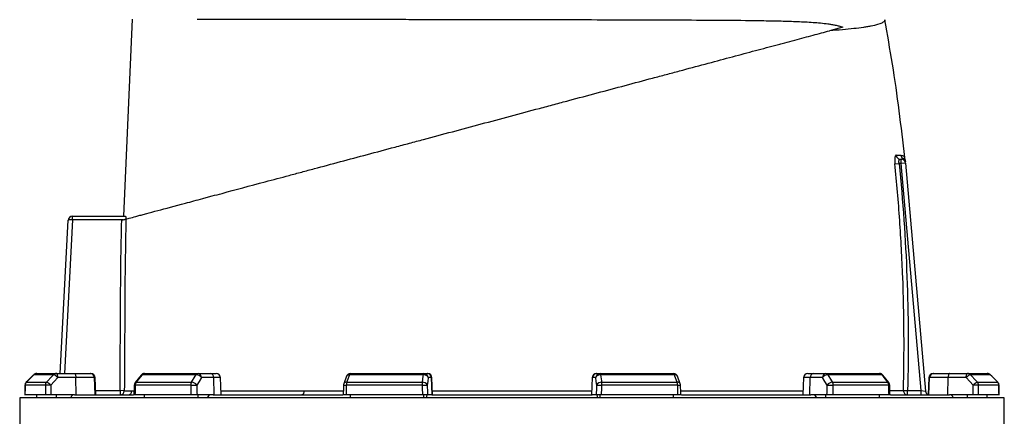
# Model space of a CAD drawing. Header units: millimetres. Extents: x 2703 to 14468, y 2068 to 15413.
# Tile 17 of 19: x 3948 to 7388, y 11814 to 13201. Entities that reach past the tile are written whole.
import ezdxf

# ---------------------------------------------------------------- set-up
doc = ezdxf.new("R2010")
doc.units = ezdxf.units.MM
doc.header["$LTSCALE"] = 5

msp = doc.modelspace()

# ---------------------------------------------------------------- linework, layer by layer
at = {"color": 7, "linetype": 'Continuous', "lineweight": 25}
for p, q in [((4311.4, 12513.3), (4342.1, 13202.8)), ((6823.8, 13174.8), (6776.5, 13162.1)), ((7005.5, 12696.9), (7020, 12698.3)), ((7027.5, 12698.3), (7020, 12698.3)), ((7023.9, 12713.3), (7027.5, 12713.3)), ((7027.5, 12698.3), (7027.5, 12713.3)), ((7042.4, 12699.6), (7027.5, 12698.3)), ((7097, 11903.3), (7027.5, 12698.3)), ((7040.3, 12715), (7040.4, 12715)), ((7042.4, 12699.6), (7112.2, 11902)), ((4088.8, 11963.3), (4116.9, 12499.1)), ((4132, 12500.8), (4131.2, 12500.8)), ((4131.8, 12513.3), (4132, 12513.3)), ((4132, 12500.8), (4132, 12513.3)), ((4132, 12513.3), (4317.4, 12513.3)), ((4308.5, 12500.8), (4132, 12500.8)), ((3996.4, 11958.9), (3970.4, 11932.6)), ((4065.8, 11958.9), (3996.6, 11958.9)), ((4007.1, 11963.3), (4075.8, 11963.3)), ((4075.8, 11963.3), (4138.9, 11963.3)), ((4144, 11948.8), (4080.9, 11948.8)), ((4138.9, 11963.3), (4193.9, 11963.3)), ((4144.7, 11888.3), (4144, 11948.8)), ((4208.7, 11948.8), (4144, 11948.8)), ((4193.9, 11963.3), (4196.6, 11963.3)), ((4210.8, 11888.3), (4208.7, 11948.8)), ((4213.7, 11888.3), (4211.6, 11948.8)), ((4371.5, 11957.6), (4350.8, 11931.4)), ((4564.1, 11958.9), (4375.2, 11958.9)), ((4383.3, 11963.3), (4571, 11963.3)), ((4571, 11963.3), (4614.2, 11963.3)), ((4625.7, 11948.8), (4582.5, 11948.8)), ((4614.2, 11963.3), (4634.2, 11963.3)), ((4627.3, 11888.3), (4625.7, 11948.8)), ((4651.3, 11888.3), (4649.2, 11948.8)), ((5089.6, 11953.6), (5079.8, 11927.4)), ((5358.2, 11958.9), (5100.1, 11958.9)), ((5103.6, 11963.3), (5360.1, 11963.3)), ((5360.1, 11963.3), (5371.8, 11963.3)), ((5371.8, 11963.3), (5373.1, 11963.3)), ((5386.5, 11948.8), (5374.9, 11948.8)), ((5388.6, 11888.3), (5386.5, 11948.8)), ((5390.2, 11888.3), (5388.1, 11948.8)), ((5947.2, 11948.8), (5945.1, 11888.3)), ((5946.6, 11888.3), (5948.7, 11948.8)), ((5960.4, 11948.8), (5948.7, 11948.8)), ((5962.2, 11963.3), (5963.5, 11963.3)), ((5963.5, 11963.3), (5975.1, 11963.3)), ((5975.1, 11963.3), (6231.6, 11963.3)), ((6235.1, 11958.9), (5977.1, 11958.9)), ((6255.4, 11927.3), (6245.6, 11953.6)), ((6686, 11948.8), (6683.9, 11888.3)), ((6701, 11963.3), (6721, 11963.3)), ((6707.9, 11888.3), (6709.6, 11948.8)), ((6752.7, 11948.8), (6709.6, 11948.8)), ((6721, 11963.3), (6764.2, 11963.3)), ((6764.2, 11963.3), (6951.9, 11963.3)), ((6960, 11958.9), (6771.1, 11958.9)), ((6984.4, 11931.4), (6963.7, 11957.6)), ((7123.7, 11948.8), (7121.6, 11888.3)), ((7124.4, 11888.3), (7126.5, 11948.8)), ((7191.2, 11948.8), (7126.5, 11948.8)), ((7138.7, 11963.3), (7141.3, 11963.3)), ((7141.3, 11963.3), (7196.3, 11963.3)), ((7190.5, 11888.3), (7191.2, 11948.8)), ((7254.3, 11948.8), (7191.2, 11948.8)), ((7196.3, 11963.3), (7259.5, 11963.3)), ((7259.5, 11963.3), (7328.2, 11963.3)), ((7338.6, 11958.9), (7269.4, 11958.9)), ((7364.8, 11932.6), (7338.8, 11958.9)), ((7364.8, 11932.6), (7338.8, 11958.9)), ((4037.3, 11922.1), (3966.3, 11922.1)), ((3970.6, 11932.7), (4041.5, 11932.7)), ((4313.1, 11903.2), (4298.2, 11903.3)), ((4298.2, 11903.3), (4298.2, 11888.3)), ((4545.1, 11922.1), (4351.2, 11922.1)), ((4354.5, 11932.7), (4548, 11932.7)), ((5353.7, 11922.1), (5088.8, 11922.1)), ((5090.3, 11932.7), (5354.5, 11932.7)), ((5980.7, 11932.7), (6245, 11932.7)), ((6246.4, 11922.1), (5981.5, 11922.1)), ((6787.2, 11932.7), (6980.7, 11932.7)), ((6984, 11922.1), (6790.1, 11922.1)), ((7035.1, 11903.7), (7049.8, 11903.3)), ((7049.8, 11888.3), (7049.8, 11903.3)), ((7049.8, 11903.3), (7097, 11903.3)), ((7097, 11888.3), (7097, 11903.3)), ((7097, 11903.3), (7112.2, 11902)), ((7293.8, 11932.7), (7364.6, 11932.7)), ((7368.9, 11922.1), (7297.9, 11922.1)), ((3947.6, 11878.3), (3947.6, 5753.3)), ((5667.6, 11878.3), (3947.6, 11878.3)), ((4037.7, 11888.3), (3966.1, 11888.3)), ((4007.1, 11878.3), (4007.1, 11888.3)), ((4139.2, 11888.3), (4057, 11888.3)), ((4075.8, 11878.3), (4075.8, 11888.3)), ((4124, 11878.3), (4133.4, 11888.3)), ((4139.2, 11888.3), (4344.8, 11888.3)), ((4546, 11888.3), (4350.4, 11888.3)), ((4383.3, 11878.3), (4383.3, 11888.3)), ((4623.5, 11888.3), (4567.3, 11888.3)), ((4571, 11878.3), (4571, 11888.3)), ((4604, 11878.3), (4610.4, 11888.3)), ((4623.5, 11888.3), (5076.1, 11888.3)), ((5354.9, 11888.3), (5087.7, 11888.3)), ((5103.6, 11878.3), (5103.6, 11888.3)), ((5360.1, 11878.3), (5360.1, 11888.3)), ((5369, 11878.3), (5370.7, 11888.3)), ((5387.6, 11888.3), (5372.4, 11888.3)), ((5387.6, 11888.3), (5947.6, 11888.3)), ((7387.6, 11878.3), (5667.6, 11878.3)), ((5962.8, 11888.3), (5947.6, 11888.3)), ((5964.5, 11888.3), (5966.2, 11878.3)), ((5975.1, 11878.3), (5975.1, 11888.3)), ((6247.5, 11888.3), (5980.3, 11888.3)), ((6231.6, 11878.3), (6231.6, 11888.3)), ((6259.5, 11888.3), (6711.7, 11888.3)), ((6768, 11888.3), (6711.7, 11888.3)), ((6724.8, 11888.3), (6731.2, 11878.3)), ((6764.2, 11878.3), (6764.2, 11888.3)), ((6984.8, 11888.3), (6789.2, 11888.3)), ((6951.9, 11878.3), (6951.9, 11888.3)), ((6990.3, 11888.3), (7196.1, 11888.3)), ((7278.2, 11888.3), (7196.1, 11888.3)), ((7211.3, 11878.3), (7201.9, 11888.3)), ((7259.5, 11878.3), (7259.5, 11888.3)), ((7369.1, 11888.3), (7297.5, 11888.3)), ((7328.2, 11878.3), (7328.2, 11888.3)), ((7387.6, 10718), (7387.6, 11878.3))]:
    msp.add_line(p, q, dxfattribs=at)
at = {"color": 8, "linetype": 'Continuous', "lineweight": 25}
for p, q in [((4132, 12500.8), (4103.8, 11963.3)), ((3996.4, 11958.9), (3996.6, 11958.9)), ((4211.6, 11948.8), (4208.7, 11948.8)), ((4649.2, 11948.8), (4625.7, 11948.8)), ((5388.1, 11948.8), (5386.5, 11948.8)), ((5948.7, 11948.8), (5947.2, 11948.8)), ((6709.6, 11948.8), (6686, 11948.8)), ((7126.5, 11948.8), (7123.7, 11948.8)), ((7338.6, 11958.9), (7338.8, 11958.9)), ((3966.1, 11922.2), (3966.3, 11922.1)), ((3970.4, 11932.7), (3970.6, 11932.7)), ((4213.1, 11903.3), (4298.2, 11903.3)), ((4339.8, 11902.8), (4347.2, 11902.8)), ((7364.6, 11932.7), (7364.8, 11932.7)), ((7368.9, 11922.1), (7369.2, 11922.2))]:
    msp.add_line(p, q, dxfattribs=at)
at = {"color": 7, "linetype": 'Continuous', "lineweight": 25, "flags": 128}
for points in [[(3996.6, 11958.9), (3975.6, 11937.7), (3970.6, 11932.7)], [(4041.5, 11932.7), (4061.1, 11953.9), (4065.8, 11958.9)], [(4080.9, 11948.8), (4068.5, 11935.4), (4056.6, 11922.6)], [(4080.9, 11948.8), (4080.8, 11951.7), (4080.5, 11954.4), (4080, 11956.9), (4079.3, 11959.1), (4078.6, 11960.9), (4077.7, 11962.2), (4076.8, 11963), (4075.8, 11963.3)], [(4138.9, 11963.3), (4139.9, 11963), (4140.8, 11962.2), (4141.7, 11960.9), (4142.4, 11959.1), (4143.1, 11956.9), (4143.6, 11954.4), (4143.9, 11951.7), (4144, 11948.8)], [(4375.2, 11958.9), (4358.5, 11937.7), (4354.5, 11932.7)], [(4548, 11932.7), (4561.1, 11953.9), (4564.1, 11958.9)], [(4582.5, 11948.8), (4574.3, 11935.4), (4566.4, 11922.6)], [(5100.1, 11958.9), (5092.2, 11937.7), (5090.3, 11932.7)], [(5354.5, 11932.7), (5357.5, 11953.9), (5358.2, 11958.9)], [(5358.2, 11958.9), (5358.4, 11959.9), (5358.6, 11960.8), (5358.8, 11961.5), (5359.1, 11962.2), (5359.3, 11962.7), (5359.6, 11963), (5359.8, 11963.2), (5360.1, 11963.3)], [(5374.9, 11948.8), (5373, 11935.4), (5371.2, 11922.6)], [(5964, 11922.6), (5962.2, 11935.4), (5960.4, 11948.8)], [(5977.1, 11958.9), (5976.9, 11959.9), (5976.6, 11960.8), (5976.4, 11961.5), (5976.2, 11962.2), (5975.9, 11962.7), (5975.7, 11963), (5975.4, 11963.2), (5975.1, 11963.3)], [(5977.1, 11958.9), (5980, 11937.7), (5980.7, 11932.7)], [(6245, 11932.7), (6237, 11953.9), (6235.1, 11958.9)], [(6768.9, 11922.6), (6761, 11935.4), (6752.7, 11948.8)], [(6771.1, 11958.9), (6784.2, 11937.7), (6787.2, 11932.7)], [(6980.7, 11932.7), (6964, 11953.9), (6960, 11958.9)], [(7196.3, 11963.3), (7195.4, 11963), (7194.4, 11962.2), (7193.6, 11960.9), (7192.8, 11959.1), (7192.1, 11956.9), (7191.7, 11954.4), (7191.3, 11951.7), (7191.2, 11948.8)], [(7254.3, 11948.8), (7254.5, 11951.7), (7254.8, 11954.4), (7255.2, 11956.9), (7255.9, 11959.1), (7256.7, 11960.9), (7257.5, 11962.2), (7258.5, 11963), (7259.5, 11963.3)], [(7278.7, 11922.6), (7266.8, 11935.4), (7254.3, 11948.8)], [(7269.4, 11958.9), (7289.1, 11937.7), (7293.8, 11932.7)], [(7364.6, 11932.7), (7343.6, 11953.9), (7338.6, 11958.9)], [(3966.1, 11922.2), (3966, 11913.6), (3965.9, 11887.7)], [(4347.6, 11922.4), (4347.4, 11913.8), (4346.8, 11887.9)], [(4545.1, 11922.1), (4547.6, 11922.2), (4550.3, 11922.3), (4553.2, 11922.4), (4556.1, 11922.5), (4559, 11922.5), (4561.8, 11922.6), (4564.2, 11922.6), (4566.4, 11922.6)], [(5078.8, 11922.6), (5078.5, 11914), (5077.7, 11888.1)], [(5353.7, 11922.1), (5356.7, 11922.2), (5359.6, 11922.3), (5362.4, 11922.4), (5365, 11922.5), (5367.3, 11922.5), (5369.1, 11922.6), (5370.4, 11922.6), (5371.2, 11922.6)], [(5964, 11922.6), (5964.8, 11922.6), (5966.1, 11922.6), (5968, 11922.5), (5970.2, 11922.5), (5972.8, 11922.4), (5975.6, 11922.3), (5978.6, 11922.2), (5981.5, 11922.1)], [(6257.5, 11888.1), (6257.3, 11896.7), (6256.4, 11922.6)], [(6768.9, 11922.6), (6771, 11922.6), (6773.5, 11922.6), (6776.2, 11922.5), (6779.1, 11922.5), (6782.1, 11922.4), (6785, 11922.3), (6787.7, 11922.2), (6790.1, 11922.1)], [(6988.4, 11887.9), (6988.2, 11896.5), (6987.6, 11922.4)], [(7369.4, 11887.7), (7369.3, 11896.3), (7369.2, 11922.2)], [(4941.2, 11902.2), (4940.9, 11899.4), (4940.4, 11896.8), (4939.7, 11894.4), (4938.7, 11892.3), (4937.5, 11890.6), (4936.2, 11889.3), (4934.8, 11888.6), (4933.4, 11888.3)]]:
    msp.add_lwpolyline(points, dxfattribs=at)
at = {"color": 7, "linetype": 'Continuous', "lineweight": 25}
for centre, radius, start, end in [((7024, 12728.1), 14.8, 185.1153, 269.4113), ((7041.4, 12728.3), 15, 185.7676, 241.4012), ((7027.5, 12698.3), 15, 5, 90), ((7027.2, 12701.9), 14.9, 5.0294, 62.1918), ((7026.5, 12709.6), 15, 5.017, 21.4438), ((4131.8, 12498.3), 15, 90, 177), ((4191.3, 12503.9), 60.1, 171.0433, 182.9567), ((4007.1, 11948.3), 15, 90, 135.2531), ((4007.1, 11948.7), 14.6, 90.0856, 135.6015), ((4075.9, 11949.6), 13.7, 90.3196, 137.1257), ((4057.5, 11930.1), 30, 38.6888, 73.9318), ((4193.8, 11948.4), 14.9, 1.5759, 89.6077), ((4196.6, 11948.3), 15, 2, 90), ((4383.3, 11948.3), 15, 90, 141.7354), ((4383.6, 11953), 10.3, 92.0057, 145.1448), ((4571.6, 11954.8), 8.52, 93.8855, 151.1824), ((4563.1, 11935.3), 23.6, 34.9344, 87.5441), ((4569.1, 11950), 13.5, 355.0821, 81.7652), ((4612.3, 11950), 13.5, 355.0821, 81.7652), ((4634.2, 11948.3), 15, 2, 90), ((5103.6, 11948.3), 15, 90, 159.4465), ((5105.4, 11958.3), 5.3, 108.9767, 173.2704), ((5359.9, 11943), 16.1, 21.4807, 96.2571), ((5360, 11948.4), 14.9, 1.5447, 89.5785), ((5371.7, 11948.4), 14.9, 1.5447, 89.5785), ((5373.1, 11948.3), 15, 2, 90), ((5962.2, 11948.3), 15, 90, 178), ((5963.6, 11948.4), 14.9, 90.4215, 178.4553), ((5975.2, 11948.4), 14.9, 90.4215, 178.4553), ((5975.3, 11943), 16.1, 83.7429, 158.5193), ((6231.6, 11948.3), 15, 20.5535, 90), ((6229.9, 11958.3), 5.3, 6.7296, 71.0233), ((6701, 11948.3), 15, 90, 178), ((6723, 11950), 13.5, 98.2348, 184.9179), ((6766.1, 11950), 13.5, 98.2348, 184.9179), ((6772.1, 11935.3), 23.6, 92.4559, 145.0656), ((6763.6, 11954.8), 8.52, 28.8176, 86.1145), ((6951.9, 11948.3), 15, 38.2646, 90), ((6951.6, 11953), 10.3, 34.8552, 87.9943), ((7138.7, 11948.3), 15, 90, 178), ((7141.4, 11948.4), 14.9, 90.3923, 178.4241), ((7277.8, 11930.1), 30, 106.0682, 141.3112), ((7259.4, 11949.6), 13.7, 42.8743, 89.6804), ((7328.2, 11948.3), 15, 44.7469, 90), ((7328.1, 11948.7), 14.6, 44.3985, 89.9144), ((3981.1, 11922.1), 15, 135.2539, 179.637), ((3981.5, 11922.1), 15.1, 135.5932, 180.0808), ((4052.8, 11922.2), 15.5, 137.0857, 180.2687), ((4054.3, 11652.4), 270.2, 89.5133, 93.6001), ((4033.1, 11903.8), 30, 38.6968, 73.9156), ((4298.2, 11903.3), 15, 270.0937, 359.6334), ((4325, 11903.2), 14.9, 270.5149, 358.6265), ((4362.6, 11922.1), 15, 141.7362, 178.702), ((4368.8, 11922.4), 17.6, 144.1248, 180.8866), ((4564.9, 11922.5), 19.8, 148.826, 181.088), ((4547, 11909.1), 23.6, 34.9374, 87.527), ((5093.8, 11922.1), 15, 159.447, 178.1151), ((5123.7, 11922.7), 34.9, 163.2735, 180.9463), ((5416.4, 11922.7), 62.6, 170.8308, 180.5735), ((5356.3, 11916.7), 16.1, 21.4781, 96.2386), ((5979, 11916.7), 16.1, 83.7614, 158.5219), ((5918.9, 11922.7), 62.6, 359.4265, 9.1692), ((6211.6, 11922.7), 34.9, 359.0537, 16.7265), ((6241.4, 11922.1), 15, 1.8849, 20.553), ((6788.3, 11909.1), 23.6, 92.473, 145.0626), ((6770.3, 11922.5), 19.8, 358.912, 31.174), ((6966.4, 11922.4), 17.6, 359.1134, 35.8752), ((6972.6, 11922.1), 15, 1.298, 38.2638), ((7049.9, 11903.1), 14.8, 177.9118, 269.2827), ((7302.1, 11903.8), 30, 106.0844, 141.3032), ((7280.9, 11652.4), 270.2, 86.3999, 90.4867), ((7282.4, 11922.2), 15.5, 359.7313, 42.9143), ((7353.8, 11922.1), 15.1, 359.9192, 44.4068), ((7354.2, 11922.1), 15, 0.363, 44.7461), ((7127.2, 11903.3), 15, 185, 248.2658)]:
    msp.add_arc(centre, radius, start, end, dxfattribs=at)
at = {"color": 8, "linetype": 'Continuous', "lineweight": 25}
for centre, radius, start, end in [((4374.6, 11954.7), 4.28, 82.127, 137.0045), ((5098.6, 11948.8), 10.2, 81.585, 152.4073), ((6236.6, 11948.9), 10.2, 27.5644, 98.4179), ((6960.6, 11954.7), 4.28, 42.9918, 97.8734), ((4350.9, 11938.1), 16, 258.1376, 271.0251), ((4354, 11928.5), 4.27, 82.1667, 136.9647), ((5093.3, 12114.9), 192.9, 265.6846, 268.6513), ((5088.8, 11922.6), 10.2, 81.6182, 152.3145), ((6246.4, 11922.6), 10.2, 27.6855, 98.3818), ((6245, 12051.7), 129.6, 270.6238, 275.0404), ((6981.3, 11928.5), 4.27, 43.0353, 97.8333), ((6984.3, 11938.1), 16, 268.9749, 281.8624)]:
    msp.add_arc(centre, radius, start, end, dxfattribs=at)
at = {"color": 7, "linetype": 'Continuous', "lineweight": 25}
for centre, major_axis, ratio, start_param, end_param in [((4131.8, 12498.3), (15, -0.8), 0.166667, 1.623156, 3.141593), ((5667.6, 11533.5), (300.8, 49111.2), 0.03469, 1.563096, 1.563784), ((5667.6, 11533.5), (-592.3, 49111.2), 0.033097, 1.562485, 1.563173), ((5672.7, 11534), (-587.2, 49111.2), 0.03281, 1.562491, 1.56319), ((5667.6, 11533.5), (1112.8, 49111.2), 0.026971, 1.563495, 1.564183), ((5667.6, 11533.5), (-1325.9, 49111.2), 0.022626, 1.562273, 1.562961), ((5679.1, 11534), (-1314.4, 49111.2), 0.022431, 1.562283, 1.562982), ((5667.6, 11533.5), (1625.9, 49111.2), 0.012035, 1.563282, 1.56397), ((5667.6, 11533.5), (-1703.8, 49111.2), 0.00611, 1.562672, 1.56336), ((5682.4, 11534), (-1689, 49111.2), 0.006057, 1.562675, 1.563374), ((5652.9, 11534), (1689, 49111.2), 0.006057, 4.719811, 4.72051), ((5667.6, 11533.5), (1703.8, 49111.2), 0.00611, 4.719826, 4.720514), ((5667.6, 11533.5), (-1625.9, 49111.2), 0.012035, 4.719215, 4.719903), ((5656.1, 11534), (1314.4, 49111.2), 0.022431, 4.720203, 4.720902), ((5667.6, 11533.5), (1325.9, 49111.2), 0.022626, 4.720224, 4.720912), ((5667.6, 11533.5), (-1112.8, 49111.2), 0.026971, 4.719002, 4.71969), ((5662.5, 11534), (587.2, 49111.2), 0.03281, 4.719995, 4.720694), ((5667.6, 11533.5), (592.3, 49111.2), 0.033097, 4.720013, 4.720701), ((5667.6, 11533.5), (-300.8, 49111.2), 0.03469, 4.719401, 4.720089)]:
    msp.add_ellipse(centre, major_axis=major_axis, ratio=ratio, start_param=start_param, end_param=end_param, dxfattribs=at)
for points, knots in [([(4568, 13203.1), (4584.4, 13203.1), (4601.3, 13203.1), (4636.5, 13203), (4654.6, 13203), (4711, 13202.9), (4751, 13202.9), (4814.7, 13202.8), (4836.5, 13202.8), (4864.6, 13202.8), (4870.2, 13202.8), (4881.6, 13202.7), (4887.4, 13202.7), (4904.6, 13202.7), (4916.2, 13202.7), (4974.8, 13202.6), (5023.1, 13202.6), (5122.7, 13202.4), (5174, 13202.4), (5239.9, 13202.3), (5253.2, 13202.3), (5280, 13202.2), (5293.5, 13202.2), (5334, 13202.1), (5361.1, 13202.1), (5442.7, 13202), (5497.4, 13201.9), (5607.6, 13201.7), (5663.1, 13201.6), (5726, 13201.5), (5733, 13201.5), (5746.9, 13201.5), (5753.9, 13201.4), (5774.7, 13201.4), (5788.6, 13201.4), (5830, 13201.3), (5857.4, 13201.2), (5939, 13201.1), (5992.6, 13200.9), (6071.9, 13200.7), (6098.1, 13200.6), (6137.1, 13200.5), (6150.1, 13200.4), (6175.9, 13200.4), (6188.7, 13200.3), (6252, 13200.1), (6300.9, 13199.9), (6394.9, 13199.3), (6440.1, 13199), (6494.4, 13198.4), (6505.1, 13198.3), (6526.4, 13198), (6536.9, 13197.8), (6568.1, 13197.3), (6588.3, 13197), (6617.7, 13196.2), (6627.4, 13195.9), (6646.5, 13195.3), (6655.9, 13195), (6683.8, 13193.8), (6701.8, 13192.9), (6728.2, 13191), (6736.9, 13190.3), (6754.1, 13188.7), (6762.7, 13187.7), (6775.4, 13186), (6779.7, 13185.3), (6788.3, 13183.9), (6792.6, 13183.1), (6801.2, 13181.3), (6805.6, 13180.3), (6814.5, 13177.8), (6819, 13176.5), (6823.8, 13174.8)], [0, 0, 0, 0, 0.03125, 0.03125, 0.0625, 0.0625, 0.125, 0.125, 0.15625, 0.15625, 0.164062, 0.164062, 0.171875, 0.171875, 0.1875, 0.1875, 0.25, 0.25, 0.3125, 0.3125, 0.328125, 0.328125, 0.34375, 0.34375, 0.375, 0.375, 0.4375, 0.4375, 0.5, 0.5, 0.507812, 0.507812, 0.515625, 0.515625, 0.53125, 0.53125, 0.5625, 0.5625, 0.625, 0.625, 0.65625, 0.65625, 0.671875, 0.671875, 0.6875, 0.6875, 0.75, 0.75, 0.8125, 0.8125, 0.828125, 0.828125, 0.84375, 0.84375, 0.875, 0.875, 0.890625, 0.890625, 0.90625, 0.90625, 0.9375, 0.9375, 0.953125, 0.953125, 0.96875, 0.96875, 0.976563, 0.976563, 0.984375, 0.984375, 0.992188, 0.992188, 1, 1, 1, 1]), ([(6969.9, 13201), (6970.3, 13198.9), (6969.6, 13196.9), (6966.1, 13193), (6963.2, 13191.1), (6951.5, 13185.5), (6939.4, 13181.9), (6920.9, 13178.2), (6918.7, 13177.8), (6914.4, 13177), (6912.1, 13176.6), (6905.2, 13175.4), (6900.3, 13174.6), (6884.9, 13172.4), (6873.7, 13170.9), (6849.2, 13168.2), (6836.1, 13166.9), (6807.8, 13164.4), (6792.6, 13163.2), (6776.5, 13162.1)], [0, 0, 0, 0, 0.125, 0.125, 0.25, 0.25, 0.5, 0.5, 0.53125, 0.53125, 0.5625, 0.5625, 0.625, 0.625, 0.75, 0.75, 0.875, 0.875, 1, 1, 1, 1]), ([(7039.6, 12719.1), (7033.5, 12773.6), (7021.3, 12882.8), (6998, 13043.5), (6979.1, 13149.4), (6969.8, 13201)], [0, 0, 0, 0, 0.337917, 0.676909, 1, 1, 1, 1]), ([(4318.9, 12503.6), (4323, 12504.7), (4328.6, 12506.2), (4342.7, 12510), (4351.1, 12512.2), (4365.3, 12516), (4370.3, 12517.3), (4378, 12519.4), (4380.6, 12520.1), (4386, 12521.6), (4388.8, 12522.3), (4403.2, 12526.2), (4415.8, 12529.6), (4457.4, 12540.7), (4489.8, 12549.4), (4546, 12564.4), (4566, 12569.8), (4592.6, 12576.9), (4598, 12578.4), (4609, 12581.3), (4614.5, 12582.8), (4631.3, 12587.3), (4642.8, 12590.4), (4701.2, 12606), (4751.6, 12619.5), (4832.6, 12641.2), (4860.5, 12648.7), (4896.3, 12658.3), (4903.6, 12660.3), (4918.1, 12664.2), (4925.5, 12666.1), (4947.5, 12672), (4962.3, 12676), (5007.2, 12688), (5037.6, 12696.2), (5099.3, 12712.7), (5130.6, 12721.1), (5194.3, 12738.1), (5226.6, 12746.8), (5267.6, 12757.8), (5275.8, 12760), (5292.4, 12764.4), (5300.7, 12766.6), (5325.6, 12773.3), (5342.3, 12777.8), (5425.7, 12800.2), (5492.9, 12818.2), (5628, 12854.3), (5695.9, 12872.5), (5772.7, 12893.1), (5781.2, 12895.4), (5798.2, 12900), (5806.7, 12902.3), (5832.1, 12909.1), (5849, 12913.6), (5899.3, 12927.1), (5932.6, 12936), (5998.4, 12953.6), (6031, 12962.3), (6095.5, 12979.6), (6127.4, 12988.2), (6174.9, 13000.9), (6190.6, 13005.1), (6214, 13011.4), (6221.8, 13013.5), (6237.3, 13017.6), (6245, 13019.7), (6283.3, 13030), (6313.2, 13038), (6400.6, 13061.4), (6456, 13076.2), (6534.5, 13097.3), (6559.9, 13104.1), (6590.7, 13112.3), (6596.8, 13113.9), (6608.9, 13117.2), (6614.8, 13118.8), (6632.5, 13123.5), (6644, 13126.6), (6677.7, 13135.6), (6699.1, 13141.4), (6739.5, 13152.2), (6758.6, 13157.3), (6776.5, 13162.1)], [0, 0, 0, 0, 0.03125, 0.03125, 0.0625, 0.0625, 0.078125, 0.078125, 0.085938, 0.085938, 0.09375, 0.09375, 0.125, 0.125, 0.1875, 0.1875, 0.21875, 0.21875, 0.226563, 0.226563, 0.234375, 0.234375, 0.25, 0.25, 0.3125, 0.3125, 0.34375, 0.34375, 0.351563, 0.351563, 0.359375, 0.359375, 0.375, 0.375, 0.40625, 0.40625, 0.4375, 0.4375, 0.46875, 0.46875, 0.476563, 0.476563, 0.484375, 0.484375, 0.5, 0.5, 0.5625, 0.5625, 0.625, 0.625, 0.632813, 0.632813, 0.640625, 0.640625, 0.65625, 0.65625, 0.6875, 0.6875, 0.71875, 0.71875, 0.75, 0.75, 0.765625, 0.765625, 0.773438, 0.773438, 0.78125, 0.78125, 0.8125, 0.8125, 0.875, 0.875, 0.90625, 0.90625, 0.914062, 0.914062, 0.921875, 0.921875, 0.9375, 0.9375, 0.96875, 0.96875, 1, 1, 1, 1]), ([(7009.3, 12726.8), (7008.9, 12726.8), (7008.5, 12726.6), (7007.7, 12725.8), (7007.3, 12725.3), (7006.7, 12723.8), (7006.4, 12722.9), (7005.8, 12720.7), (7005.6, 12719.4), (7005.3, 12717.4), (7005.3, 12716.6), (7005.1, 12715.1), (7005.1, 12714.3), (7004.9, 12711.9), (7004.9, 12710.1), (7004.9, 12707.4), (7004.9, 12706.5), (7005, 12704.6), (7005, 12703.6), (7005.1, 12700.8), (7005.3, 12698.8), (7005.5, 12696.9)], [0, 0, 0, 0, 0.125, 0.125, 0.25, 0.25, 0.375, 0.375, 0.5, 0.5, 0.5625, 0.5625, 0.625, 0.625, 0.75, 0.75, 0.8125, 0.8125, 0.875, 0.875, 1, 1, 1, 1]), ([(7035.1, 11903.7), (7038.5, 12036), (7037.8, 12168.4), (7030.3, 12366.8), (7026.8, 12433), (7017.7, 12565), (7012.1, 12631), (7005.5, 12696.9)], [0, 0, 0, 0, 0.5, 0.5, 0.75, 0.75, 1, 1, 1, 1]), ([(7009.3, 12726.8), (7012.8, 12726.8), (7015.9, 12726.8), (7021.6, 12726.8), (7024.2, 12726.8), (7026.5, 12726.8)], [0, 0, 0, 0, 0.5, 0.5, 1, 1, 1, 1]), ([(7020, 12698.3), (7019.8, 12699.3), (7019.6, 12700.3), (7019.4, 12702.3), (7019.4, 12703.3), (7019.4, 12705.1), (7019.4, 12706), (7019.6, 12707.7), (7019.8, 12708.4), (7020.2, 12709.8), (7020.4, 12710.4), (7021, 12711.5), (7021.3, 12711.9), (7021.9, 12712.6), (7022.3, 12712.9), (7023.1, 12713.2), (7023.4, 12713.3), (7023.9, 12713.3)], [0, 0, 0, 0, 0.125, 0.125, 0.25, 0.25, 0.375, 0.375, 0.5, 0.5, 0.625, 0.625, 0.75, 0.75, 0.875, 0.875, 1, 1, 1, 1]), ([(7020, 12698.3), (7033.3, 12566.3), (7042.4, 12433.9), (7052.4, 12168.6), (7053.2, 12036), (7049.8, 11903.3)], [0, 0, 0, 0, 0.5, 0.5, 1, 1, 1, 1]), ([(7040.5, 12715.1), (7040.3, 12715.5), (7039.9, 12716.7), (7039.7, 12718.2), (7039.6, 12719.1)], [0, 0, 0, 0, 0.32723, 1, 1, 1, 1]), ([(7041.5, 12710.6), (7041.5, 12710.7), (7041.4, 12710.8), (7041.6, 12709), (7041.8, 12706.7), (7042, 12704.4), (7042.1, 12703.2)], [0, 0, 0, 0, 0.133272, 0.418036, 0.712892, 1, 1, 1, 1]), ([(4298.2, 11903.3), (4298.6, 11953), (4298.9, 12002.7), (4299.3, 12077.2), (4299.4, 12102.1), (4299.6, 12139.3), (4299.7, 12151.8), (4299.8, 12176.6), (4299.8, 12189), (4300.4, 12300.8), (4301.7, 12400.2), (4303.9, 12499.6)], [0, 0, 0, 0, 0.25, 0.25, 0.375, 0.375, 0.4375, 0.4375, 0.5, 0.5, 1, 1, 1, 1]), ([(4303.9, 12499.6), (4305.7, 12500.1), (4307.5, 12500.5), (4310.9, 12501.4), (4312.4, 12501.9), (4314.5, 12502.4), (4315.2, 12502.6), (4316.3, 12502.9), (4316.8, 12503), (4317.7, 12503.3), (4318, 12503.4), (4318.6, 12503.5), (4318.8, 12503.6), (4318.9, 12503.6)], [0, 0, 0, 0, 0.25, 0.25, 0.5, 0.5, 0.625, 0.625, 0.75, 0.75, 0.875, 0.875, 1, 1, 1, 1]), ([(4318.9, 12503.6), (4316.6, 12403.5), (4315.3, 12303.5), (4314.7, 12178.4), (4314.6, 12153.4), (4314.4, 12103.3), (4314.2, 12078.3), (4313.8, 12003.3), (4313.5, 11953.2), (4313.1, 11903.2)], [0, 0, 0, 0, 0.5, 0.5, 0.625, 0.625, 0.75, 0.75, 1, 1, 1, 1]), ([(4317.4, 12513.3), (4317.5, 12513.3), (4317.7, 12513.1), (4317.9, 12512.1), (4318, 12511.4), (4318.2, 12509.6), (4318.2, 12508.6), (4318.3, 12506.1), (4318.3, 12504.8), (4318.3, 12503.4)], [0, 0, 0, 0, 0.25, 0.25, 0.5, 0.5, 0.75, 0.75, 1, 1, 1, 1]), ([(4313.1, 11903.2), (4315.8, 11903.1), (4319.3, 11903.1), (4328.3, 11902.9), (4333.6, 11902.9), (4339.8, 11902.8)], [0, 0, 0, 0, 0.5, 0.5, 1, 1, 1, 1]), ([(4057, 11888.3), (4056, 11888.3), (4055.1, 11888.3), (4053.2, 11888.3), (4052.2, 11888.3), (4050.2, 11888.3), (4049.2, 11888.3), (4047.3, 11888.3), (4046.4, 11888.3), (4044.6, 11888.3), (4043.7, 11888.3), (4042.1, 11888.3), (4041.4, 11888.3), (4040.1, 11888.3), (4039.5, 11888.3), (4038.5, 11888.3), (4038, 11888.3), (4037.7, 11888.3)], [0, 0, 0, 0, 0.125, 0.125, 0.25, 0.25, 0.375, 0.375, 0.5, 0.5, 0.625, 0.625, 0.75, 0.75, 0.875, 0.875, 1, 1, 1, 1]), ([(4350.4, 11888.3), (4349.5, 11888.3), (4347.6, 11888.3), (4346.6, 11888.3), (4346.9, 11888.3), (4346.9, 11888.3)], [0, 0, 0, 0, 0.478502, 0.957008, 1, 1, 1, 1]), ([(4567.3, 11888.3), (4566.6, 11888.3), (4565.9, 11888.3), (4564.4, 11888.3), (4563.6, 11888.3), (4561.8, 11888.3), (4560.9, 11888.3), (4559, 11888.3), (4558, 11888.3), (4556.1, 11888.3), (4555.1, 11888.3), (4553.1, 11888.3), (4552.1, 11888.3), (4550.3, 11888.3), (4549.4, 11888.3), (4547.6, 11888.3), (4546.8, 11888.3), (4546, 11888.3)], [0, 0, 0, 0, 0.125, 0.125, 0.25, 0.25, 0.375, 0.375, 0.5, 0.5, 0.625, 0.625, 0.75, 0.75, 0.875, 0.875, 1, 1, 1, 1]), ([(5087.7, 11888.3), (5086.1, 11888.3), (5083.1, 11888.3), (5079.8, 11888.3), (5077.9, 11888.3), (5077.9, 11888.3), (5077.9, 11888.3)], [0, 0, 0, 0, 0.274616, 0.5492347, 0.8237776, 1, 1, 1, 1]), ([(5372.4, 11888.3), (5372.2, 11888.3), (5372, 11888.3), (5371.2, 11888.3), (5370.8, 11888.3), (5369.7, 11888.3), (5369.1, 11888.3), (5367.8, 11888.3), (5367, 11888.3), (5365.4, 11888.3), (5364.5, 11888.3), (5362.7, 11888.3), (5361.8, 11888.3), (5359.8, 11888.3), (5358.9, 11888.3), (5356.9, 11888.3), (5355.9, 11888.3), (5354.9, 11888.3)], [0, 0, 0, 0, 0.125, 0.125, 0.25, 0.25, 0.375, 0.375, 0.5, 0.5, 0.625, 0.625, 0.75, 0.75, 0.875, 0.875, 1, 1, 1, 1]), ([(5980.3, 11888.3), (5979.3, 11888.3), (5978.4, 11888.3), (5976.4, 11888.3), (5975.4, 11888.3), (5973.5, 11888.3), (5972.5, 11888.3), (5970.7, 11888.3), (5969.9, 11888.3), (5968.2, 11888.3), (5967.5, 11888.3), (5966.1, 11888.3), (5965.5, 11888.3), (5964.4, 11888.3), (5964, 11888.3), (5963.3, 11888.3), (5963, 11888.3), (5962.8, 11888.3)], [0, 0, 0, 0, 0.125, 0.125, 0.25, 0.25, 0.375, 0.375, 0.5, 0.5, 0.625, 0.625, 0.75, 0.75, 0.875, 0.875, 1, 1, 1, 1]), ([(6257.5, 11888.3), (6257.4, 11888.3), (6257.1, 11888.3), (6254.6, 11888.3), (6251.2, 11888.3), (6248.6, 11888.3), (6247.5, 11888.3)], [0, 0, 0, 0, 0.2646869, 0.5388472, 0.8131657, 1, 1, 1, 1]), ([(6789.2, 11888.3), (6788.4, 11888.3), (6787.6, 11888.3), (6785.9, 11888.3), (6785, 11888.3), (6783.1, 11888.3), (6782.1, 11888.3), (6780.2, 11888.3), (6779.2, 11888.3), (6777.2, 11888.3), (6776.3, 11888.3), (6774.4, 11888.3), (6773.4, 11888.3), (6771.7, 11888.3), (6770.9, 11888.3), (6769.3, 11888.3), (6768.6, 11888.3), (6768, 11888.3)], [0, 0, 0, 0, 0.125, 0.125, 0.25, 0.25, 0.375, 0.375, 0.5, 0.5, 0.625, 0.625, 0.75, 0.75, 0.875, 0.875, 1, 1, 1, 1]), ([(6988.2, 11888.3), (6988.2, 11888.3), (6988.4, 11888.3), (6987.1, 11888.3), (6985.5, 11888.3), (6984.8, 11888.3)], [0, 0, 0, 0, 0.196907, 0.67463, 1, 1, 1, 1]), ([(7297.5, 11888.3), (7297.2, 11888.3), (7296.8, 11888.3), (7295.8, 11888.3), (7295.2, 11888.3), (7293.8, 11888.3), (7293.1, 11888.3), (7291.5, 11888.3), (7290.7, 11888.3), (7288.9, 11888.3), (7288, 11888.3), (7286, 11888.3), (7285.1, 11888.3), (7283.1, 11888.3), (7282.1, 11888.3), (7280.1, 11888.3), (7279.2, 11888.3), (7278.2, 11888.3)], [0, 0, 0, 0, 0.125, 0.125, 0.25, 0.25, 0.375, 0.375, 0.5, 0.5, 0.625, 0.625, 0.75, 0.75, 0.875, 0.875, 1, 1, 1, 1])]:
    msp.add_open_spline(points, degree=3, knots=knots, dxfattribs=at)
at = {"color": 8, "linetype": 'Continuous', "lineweight": 25}
for points, knots in [([(7026.5, 12726.8), (7028.4, 12726.5), (7032.4, 12726), (7036.6, 12723.1), (7039.3, 12719.4), (7039.4, 12719.2), (7039.4, 12719.1)], [0, 0, 0, 0, 0.255127, 0.510853, 0.797128, 1, 1, 1, 1]), ([(7027.7, 12713.3), (7028.3, 12713.4), (7030.9, 12713.5), (7032.8, 12714.4), (7034.2, 12715.1)], [0, 0, 0, 0, 0.246074, 1, 1, 1, 1]), ([(7034.2, 12715.1), (7034.8, 12715.4), (7037.4, 12716.6), (7040, 12715.5), (7040.2, 12715.2), (7040.3, 12715)], [0, 0, 0, 0, 0.170773, 0.673217, 1, 1, 1, 1]), ([(4650.8, 11902.4), (4670.4, 11902.4), (4709.8, 11902.4), (4760.3, 11902.3), (4805.9, 11902.3), (4845.5, 11902.3), (4893.2, 11902.2), (4925.6, 11902.2), (4941.2, 11902.2)], [0, 0, 0, 0, 0.226968, 0.458583, 0.537779, 0.696371, 0.854964, 1, 1, 1, 1]), ([(6257.1, 11902.3), (6270.5, 11902.3), (6301.4, 11902.3), (6348.6, 11902.4), (6398.9, 11902.4), (6448, 11902.5), (6496.2, 11902.5), (6543.3, 11902.6), (6589.3, 11902.7), (6633.5, 11902.7), (6665.3, 11902.8), (6681.6, 11902.8), (6684.4, 11902.8)], [0, 0, 0, 0, 0.083802, 0.19342, 0.303039, 0.413418, 0.523797, 0.636576, 0.749355, 0.862963, 0.97657, 1, 1, 1, 1]), ([(6988, 11903.5), (6996.7, 11903.6), (7015.1, 11903.6), (7028.2, 11903.7), (7035.1, 11903.7)], [0, 0, 0, 0, 0.472537, 1, 1, 1, 1]), ([(4941.2, 11902.2), (4955.4, 11902.2), (4983.9, 11902.2), (5027.9, 11902.2), (5059.3, 11902.2), (5076.3, 11902.2), (5078.2, 11902.2)], [0, 0, 0, 0, 0.319856, 0.640117, 0.961597, 1, 1, 1, 1]), ([(5389.7, 11902.2), (5407.1, 11902.2), (5443.3, 11902.2), (5498.9, 11902.2), (5561.1, 11902.2), (5628.6, 11902.2), (5701.3, 11902.2), (5774.3, 11902.2), (5842.2, 11902.2), (5899.3, 11902.2), (5931.9, 11902.2), (5945.5, 11902.2)], [0, 0, 0, 0, 0.0950369, 0.1978937, 0.3007506, 0.4301348, 0.5598675, 0.6906643, 0.8218198, 0.925548, 1, 1, 1, 1])]:
    msp.add_open_spline(points, degree=3, knots=knots, dxfattribs=at)

doc.saveas('drawing.dxf')
